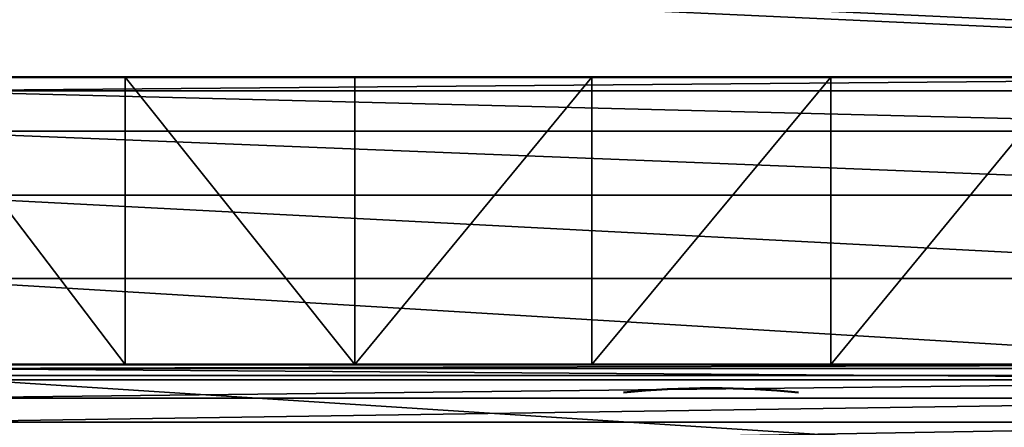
# Model space of a CAD drawing. Header units: millimetres. Extents: x 0 to 359, y -334 to 1.
# Tile 48 of 216: x 48.14 to 56.7, y -284.55 to -281. Entities that reach past the tile are written whole.
import ezdxf

# ---------------------------------------------------------------- set-up
doc = ezdxf.new("R2010")
doc.units = ezdxf.units.MM
doc.header["$MEASUREMENT"] = 0
doc.layers.add('0 Misc', color=7, linetype='Continuous', lineweight=35)
doc.layers.add('10 Raster Images', color=7, linetype='Continuous', lineweight=35)

msp = doc.modelspace()

# ---------------------------------------------------------------- linework, layer by layer
at = {"layer": '0 Misc', "color": 160, "linetype": 'Continuous', "lineweight": 25}
for p, q in [((347, -294.5, 320), (44.5, -280.5, 320)), ((61.1515, -281.5, 315.2661), (47.1507, -281.5, 300.0004)), ((61.1515, -281.5, 315.2661), (47.1515, -281.5, 315.2669)), ((59.2499, -281.5, 316.1067), (47.1515, -281.5, 315.2669)), ((59.2499, -281.5, 316.1067), (49.0532, -281.5, 316.1073)), ((57.2503, -281.5, 316.6763), (49.0532, -281.5, 316.1073)), ((57.2503, -281.5, 316.6763), (51.0529, -281.5, 316.6766)), ((55.1912, -281.5, 316.9639), (51.0529, -281.5, 316.6766)), ((47.1507, -284, 300.0004), (61.1515, -284, 315.2661)), ((47.1515, -284, 315.2669), (61.1515, -284, 315.2661)), ((47.1515, -284, 315.2669), (59.2499, -284, 316.1067)), ((49.0532, -284, 316.1073), (59.2499, -284, 316.1067)), ((49.0532, -284, 316.1073), (57.2503, -284, 316.6763)), ((51.0529, -284, 316.6766), (57.2503, -284, 316.6763)), ((51.0529, -284, 316.6766), (55.1912, -284, 316.9639))]:
    msp.add_line(p, q, dxfattribs=at).dxf.unprotected_set("ltscale", 0)
at = {"layer": '0 Misc', "color": 160, "linetype": 'Continuous', "lineweight": 50}
for p, q in [((47.1507, -281.5, 300.0004), (61.1507, -281.5, 299.9996)), ((47.1507, -284, 300.0004), (61.1507, -284, 299.9996))]:
    msp.add_line(p, q, dxfattribs=at).dxf.unprotected_set("ltscale", 0)
at = {"layer": '0 Misc', "color": 160, "linetype": 'Continuous', "lineweight": 50, "extrusion": (0, 1, 0)}
msp.add_arc((-54.1508, 302, -281.5), 15, 62.18505, 117.82133, dxfattribs=at).dxf.unprotected_set("ltscale", 0)
at = {"layer": '0 Misc', "color": 160, "linetype": 'Continuous', "lineweight": 50, "extrusion": (0, -1, 0)}
msp.add_arc((54.1508, 302, 284), 15, 62.17867, 117.81495, dxfattribs=at).dxf.unprotected_set("ltscale", 0)
at = {"layer": '0 Misc', "color": 160, "linetype": 'Continuous', "lineweight": 50, "extrusion": (0, -0.577476, 0.816408)}
msp.add_arc((54.15, -71.1287, 400.4347), 6.2543, 83.01321, 96.98679, dxfattribs=at).dxf.unprotected_set("ltscale", 0)
at = {"layer": '0 Misc', "color": 160, "linetype": 'Continuous', "lineweight": 50, "extrusion": (0, -0.577476, -0.816408)}
msp.add_arc((54.15, 403.7549, -69.8161), 6.2543, 263.01321, 276.98679, dxfattribs=at).dxf.unprotected_set("ltscale", 0)
at = {"layer": '0 Misc', "color": 7, "lineweight": 25}
for points, invisible_edges in [([(347, -294.5, 13), (12, -0.5, 13), (12, -294.5, 13)], 1), ([(347, -294.5, 13), (347, -0.5, 13), (12, -0.5, 13)], 12), ([(347, -0.5, 1), (12, -294.5, 1), (12, -0.5, 1)], 1), ([(347, -0.5, 1), (347, -294.5, 1), (12, -294.5, 1)], 12), ([(347, -294.5, 332), (12, -0.5, 332), (12, -294.5, 332)], 1), ([(347, -294.5, 332), (347, -0.5, 332), (12, -0.5, 332)], 12)]:
    msp.add_3dface(points, dxfattribs=dict(at, invisible_edges=invisible_edges))
for points in [[(347, -294.5, 320), (45.5607, -280.0607, 320), (45.799, -279.75, 320)], [(347, -294.5, 320), (45.799, -279.75, 320), (64.5, -280.5, 320)], [(347, -294.5, 320), (45.25, -280.299, 320), (45.5607, -280.0607, 320)], [(347, -294.5, 320), (44.8882, -280.4489, 320), (45.25, -280.299, 320)], [(12, -294.5, 320), (44.5, -280.5, 320), (347, -294.5, 320)], [(347, -294.5, 320), (44.5, -280.5, 320), (44.8882, -280.4489, 320)], [(61.1507, -281.5, 299.9996), (61.1506, -281.6193, 299.0937), (47.1506, -281.6193, 299.0945)], [(61.1507, -281.5, 299.9996), (47.1506, -281.6193, 299.0945), (47.1507, -281.5, 300.0004)], [(47.1507, -281.5, 300.0004), (61.1515, -281.5, 315.2661), (61.1507, -281.5, 299.9996)], [(61.1515, -281.5, 315.2661), (47.1507, -281.5, 300.0004), (47.1515, -281.5, 315.2669)], [(47.1515, -281.5, 315.2669), (47.1515, -284, 315.2669), (49.0532, -284, 316.1073)], [(49.0532, -281.5, 316.1073), (47.1515, -281.5, 315.2669), (49.0532, -284, 316.1073)], [(61.1515, -281.5, 315.2661), (47.1515, -281.5, 315.2669), (59.2499, -281.5, 316.1067)], [(59.2499, -281.5, 316.1067), (47.1515, -281.5, 315.2669), (49.0532, -281.5, 316.1073)], [(51.0529, -284, 316.6766), (49.0532, -281.5, 316.1073), (49.0532, -284, 316.1073)], [(51.0529, -284, 316.6766), (51.0529, -281.5, 316.6766), (49.0532, -281.5, 316.1073)], [(59.2499, -281.5, 316.1067), (49.0532, -281.5, 316.1073), (57.2503, -281.5, 316.6763)], [(57.2503, -281.5, 316.6763), (49.0532, -281.5, 316.1073), (51.0529, -281.5, 316.6766)], [(53.1121, -281.5, 316.964), (51.0529, -281.5, 316.6766), (51.0529, -284, 316.6766)], [(53.1121, -281.5, 316.964), (51.0529, -284, 316.6766), (53.1121, -284, 316.964)], [(57.2503, -281.5, 316.6763), (51.0529, -281.5, 316.6766), (55.1912, -281.5, 316.9639)], [(55.1912, -281.5, 316.9639), (51.0529, -281.5, 316.6766), (53.1121, -281.5, 316.964)], [(55.1912, -281.5, 316.9639), (53.1121, -281.5, 316.964), (53.1121, -284, 316.964)], [(55.1912, -284, 316.9639), (55.1912, -281.5, 316.9639), (53.1121, -284, 316.964)], [(57.2503, -284, 316.6763), (57.2503, -281.5, 316.6763), (55.1912, -284, 316.9639)], [(55.1912, -284, 316.9639), (57.2503, -281.5, 316.6763), (55.1912, -281.5, 316.9639)], [(47.1506, -281.6193, 299.0945), (61.1506, -281.9689, 298.2496), (47.1506, -281.9689, 298.2504)], [(47.1506, -281.6193, 299.0945), (61.1506, -281.6193, 299.0937), (61.1506, -281.9689, 298.2496)], [(47.1506, -281.9689, 298.2504), (61.1505, -282.5251, 297.5247), (47.1505, -282.5251, 297.5255)], [(47.1506, -281.9689, 298.2504), (61.1506, -281.9689, 298.2496), (61.1505, -282.5251, 297.5247)], [(47.1505, -282.5251, 297.5255), (61.1505, -283.25, 296.9685), (47.1505, -283.25, 296.9693)], [(47.1505, -282.5251, 297.5255), (61.1505, -282.5251, 297.5247), (61.1505, -283.25, 296.9685)], [(47.1505, -283.25, 296.9693), (61.1505, -284.0941, 296.6189), (47.1505, -284.0941, 296.6196)], [(47.1505, -283.25, 296.9693), (61.1505, -283.25, 296.9685), (61.1505, -284.0941, 296.6189)], [(47.1506, -284.134, 299.5004), (61.1506, -284.134, 299.4996), (47.1507, -284.0341, 299.7416)], [(61.1507, -284, 299.9996), (47.1507, -284, 300.0004), (47.1507, -284.0341, 299.7416)], [(61.1507, -284.0341, 299.7408), (61.1507, -284, 299.9996), (47.1507, -284.0341, 299.7416)], [(61.1515, -284, 315.2661), (47.1507, -284, 300.0004), (61.1507, -284, 299.9996)], [(47.1507, -284, 300.0004), (61.1515, -284, 315.2661), (47.1515, -284, 315.2669)], [(61.1506, -284.134, 299.4996), (61.1507, -284.0341, 299.7408), (47.1507, -284.0341, 299.7416)], [(47.1515, -284, 315.2669), (61.1515, -284, 315.2661), (59.2499, -284, 316.1067)], [(47.1515, -284, 315.2669), (59.2499, -284, 316.1067), (49.0532, -284, 316.1073)], [(49.0532, -284, 316.1073), (59.2499, -284, 316.1067), (57.2503, -284, 316.6763)], [(49.0532, -284, 316.1073), (57.2503, -284, 316.6763), (51.0529, -284, 316.6766)], [(51.0529, -284, 316.6766), (57.2503, -284, 316.6763), (55.1912, -284, 316.9639)], [(51.0529, -284, 316.6766), (55.1912, -284, 316.9639), (53.1121, -284, 316.964)], [(61.1505, -285, 296.4996), (47.1505, -285, 296.5004), (47.1505, -284.0941, 296.6196)], [(61.1505, -284.0941, 296.6189), (61.1505, -285, 296.4996), (47.1505, -284.0941, 296.6196)], [(47.1506, -284.134, 299.5004), (47.1506, -284.2929, 299.2933), (61.1506, -284.134, 299.4996)], [(61.1506, -284.134, 299.4996), (47.1506, -284.2929, 299.2933), (61.1506, -284.2929, 299.2925)], [(61.1506, -284.2929, 299.2925), (47.1506, -284.2929, 299.2933), (47.1506, -284.5, 299.1344)], [(61.1506, -284.5, 299.1336), (61.1506, -284.2929, 299.2925), (47.1506, -284.5, 299.1344)], [(47.1506, -284.7412, 299.0345), (61.1506, -284.5, 299.1336), (47.1506, -284.5, 299.1344)], [(47.1506, -284.7412, 299.0345), (61.1506, -284.7412, 299.0337), (61.1506, -284.5, 299.1336)]]:
    msp.add_3dface(points, dxfattribs=at)
at = {"layer": '10 Raster Images', "color": 160, "linetype": 'Continuous', "lineweight": 25}
for p, q in [((47.1507, -281.5, 300.0004), (61.1507, -281.5, 299.9996)), ((49.0532, -281.5, 316.1073), (47.1515, -281.5, 315.2669)), ((51.0529, -281.5, 316.6766), (49.0532, -281.5, 316.1073)), ((53.1121, -281.5, 316.964), (51.0529, -281.5, 316.6766)), ((55.1912, -281.5, 316.9639), (53.1121, -281.5, 316.964)), ((57.2503, -281.5, 316.6763), (55.1912, -281.5, 316.9639)), ((61.1507, -284, 299.9996), (47.1507, -284, 300.0004)), ((47.1515, -284, 315.2669), (49.0532, -284, 316.1073)), ((49.0532, -284, 316.1073), (51.0529, -284, 316.6766)), ((51.0529, -284, 316.6766), (53.1121, -284, 316.964)), ((53.1121, -284, 316.964), (55.1912, -284, 316.9639)), ((55.1912, -284, 316.9639), (57.2503, -284, 316.6763))]:
    msp.add_line(p, q, dxfattribs=at).dxf.unprotected_set("ltscale", 0)

doc.saveas('drawing.dxf')
